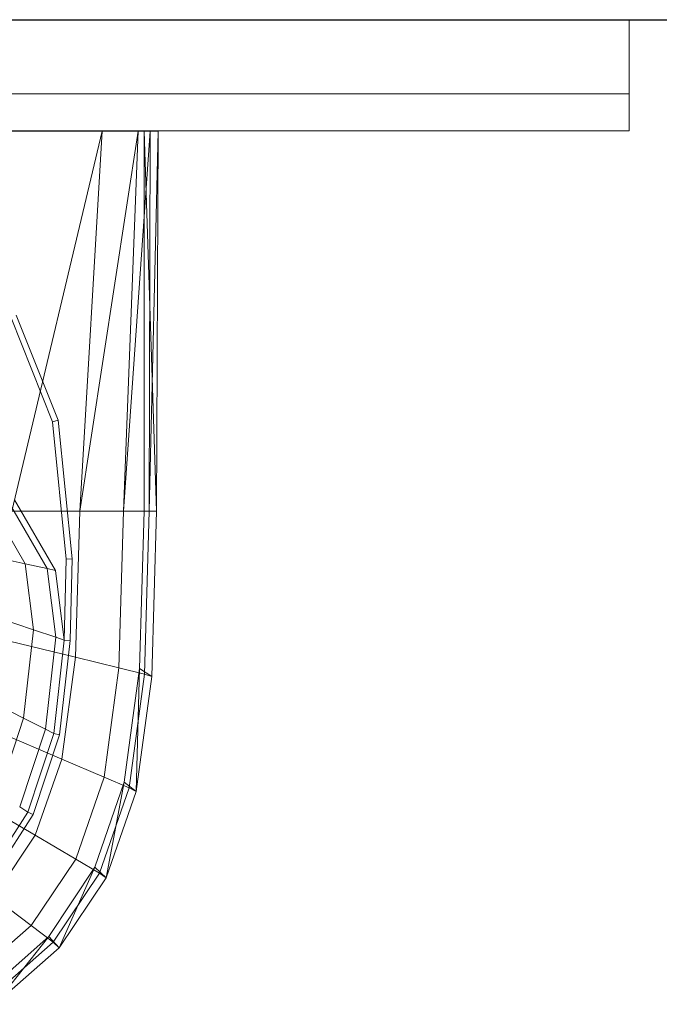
# Model space of a CAD drawing. Header units: metres. Extents: x 391.1 to 427.5, y 12.7 to 28.4.
# Tile 205 of 240: x 412.155 to 412.328, y 23.885 to 24.151. Entities that reach past the tile are written whole.
import ezdxf

# ---------------------------------------------------------------- set-up
doc = ezdxf.new("R2010")
doc.units = ezdxf.units.M
for name, color, linetype, lineweight in [('02_MOBILIARIO', 7, 'Continuous', 18), ('A-DETL-____-MBND', 7, 'Continuous', 18), ('A-WALL-____-MCUT', 7, 'Continuous', 25), ('A-WALL-____-OTLN', 7, 'Continuous', 25), ('Mobiliario', 7, 'Continuous', 18)]:
    doc.layers.add(name, color=color, linetype=linetype, lineweight=lineweight)

# ---------------------------------------------------------------- blocks, each defined once
blk = doc.blocks.new('Family - Evans P-1-153476-01_ENLLUMENAT_PS1')
at = {"layer": 'A-WALL-____-MCUT', "color": 253, "true_color": 0xaaaaaa}
blk.add_line((6.06326, 0.15), (0, 0.15), dxfattribs=at)
at = {"layer": 'A-WALL-____-OTLN', "color": 253, "true_color": 0xaaaaaa}
blk.add_line((6.06326, 0.15), (0, 0.15), dxfattribs=at)
blk = doc.blocks.new('Family - Mirall PS-1-153497-01_ENLLUMENAT_PS1')
at = {"layer": '02_MOBILIARIO', "color": 253, "true_color": 0xaaaaaa}
for p, q in [((0.6, 0.03), (0, 0.03)), ((0.6, 0.01), (0.6, 0.03)), ((0, 0.01), (0.6, 0.01)), ((0, 0.01), (0.6, 0.01)), ((0.6, 0.01), (0.6, 0)), ((0.6, 0), (0, 0))]:
    blk.add_line(p, q, dxfattribs=at)
at = {"layer": 'Mobiliario', "color": 253, "true_color": 0xaaaaaa}
for p, q in [((0.6, 0.03), (0, 0.03)), ((0.6, 0.01), (0.6, 0.03)), ((0, 0.01), (0.6, 0.01)), ((0.6, 0.01), (0, 0.01)), ((0.6, 0), (0.6, 0.01)), ((0, 0), (0.6, 0))]:
    blk.add_line(p, q, dxfattribs=at)
blk = doc.blocks.new('Family - Rentamans PS-1-153528-01_ENLLUMENAT_PS1')
at = {"layer": 'A-DETL-____-MBND', "color": 253, "true_color": 0xaaaaaa}
for p, q in [((0.36146, 0.265), (0.00406, 0.265)), ((0.35008, 0.265), (0.32574, 0.16227)), ((0.35008, 0.265), (0.32734, 0.265)), ((0.35983, 0.265), (0.34405, 0.16227)), ((0.34405, 0.16227), (0.35008, 0.265)), ((0.35983, 0.265), (0.35008, 0.265)), ((0.36308, 0.265), (0.35585, 0.16227)), ((0.35585, 0.16227), (0.35983, 0.265)), ((0.36308, 0.265), (0.35983, 0.265)), ((0.36141, 0.16227), (0.36146, 0.265)), ((0.3648, 0.16227), (0.36146, 0.265)), ((0.36146, 0.265), (0.36526, 0.265)), ((0.36283, 0.16227), (0.36526, 0.265)), ((0.36283, 0.16227), (0.36308, 0.265)), ((0.36526, 0.265), (0.36308, 0.265)), ((0.3648, 0.16227), (0.36526, 0.265)), ((0.32548, 0.21449), (0.33669, 0.18639)), ((0.3269, 0.21523), (0.33823, 0.18684)), ((0.33669, 0.18639), (0.33823, 0.18684)), ((0.33669, 0.18639), (0.34041, 0.14934)), ((0.33823, 0.18684), (0.34199, 0.14943)), ((0.31884, 0.16616), (0.32931, 0.14804)), ((0.32432, 0.16559), (0.33522, 0.14675)), ((0.32643, 0.16537), (0.33749, 0.14625)), ((0.34405, 0.16227), (0.32574, 0.16227)), ((0.34287, 0.1228), (0.34405, 0.16227)), ((0.35585, 0.16227), (0.34405, 0.16227)), ((0.3546, 0.11992), (0.35585, 0.16227)), ((0.36283, 0.16227), (0.35585, 0.16227)), ((0.36016, 0.11975), (0.36141, 0.16227)), ((0.36479, 0.16227), (0.36141, 0.16227)), ((0.36152, 0.11821), (0.36283, 0.16227)), ((0.36283, 0.16227), (0.3648, 0.16227)), ((0.36347, 0.11764), (0.3648, 0.16227)), ((0.32931, 0.14804), (0.31932, 0.15024)), ((0.34041, 0.14934), (0.33987, 0.12745)), ((0.34041, 0.14934), (0.34199, 0.14943)), ((0.34199, 0.14943), (0.34144, 0.12731)), ((0.33522, 0.14675), (0.32931, 0.14804)), ((0.32931, 0.14804), (0.33156, 0.13024)), ((0.33749, 0.14625), (0.33522, 0.14675)), ((0.33522, 0.14675), (0.33756, 0.12822)), ((0.33749, 0.14625), (0.33987, 0.12745)), ((0.32141, 0.13365), (0.33156, 0.13024)), ((0.33156, 0.13024), (0.32886, 0.10633)), ((0.33156, 0.13024), (0.33756, 0.12822)), ((0.33756, 0.12822), (0.33475, 0.10335)), ((0.33756, 0.12822), (0.33987, 0.12745)), ((0.34287, 0.1228), (0.3247, 0.12728)), ((0.33987, 0.12745), (0.33702, 0.1022)), ((0.34144, 0.12731), (0.33856, 0.10182)), ((0.33987, 0.12745), (0.34144, 0.12731)), ((0.33917, 0.09529), (0.34287, 0.1228)), ((0.3546, 0.11992), (0.34287, 0.1228)), ((0.35061, 0.09039), (0.3546, 0.11992)), ((0.3546, 0.11992), (0.36152, 0.11821)), ((0.35605, 0.08904), (0.36016, 0.11975)), ((0.35928, 0.08652), (0.36016, 0.11975)), ((0.36016, 0.11975), (0.36347, 0.11764)), ((0.35738, 0.08749), (0.36152, 0.11821)), ((0.35928, 0.08652), (0.36347, 0.11764)), ((0.36152, 0.11821), (0.36347, 0.11764)), ((0.3189, 0.11137), (0.32886, 0.10633)), ((0.32886, 0.10633), (0.3222, 0.08619)), ((0.32886, 0.10633), (0.33475, 0.10335)), ((0.33917, 0.09529), (0.32141, 0.1029)), ((0.33475, 0.10335), (0.32782, 0.0824)), ((0.33702, 0.1022), (0.32998, 0.08094)), ((0.33856, 0.10182), (0.33146, 0.08034)), ((0.33475, 0.10335), (0.33702, 0.1022)), ((0.33702, 0.1022), (0.33856, 0.10182)), ((0.33203, 0.0747), (0.33917, 0.09529)), ((0.33917, 0.09529), (0.35061, 0.09039)), ((0.34296, 0.06829), (0.35061, 0.09039)), ((0.34814, 0.06606), (0.35605, 0.08904)), ((0.35061, 0.09039), (0.35738, 0.08749)), ((0.35121, 0.06324), (0.35605, 0.08904)), ((0.35605, 0.08904), (0.35928, 0.08652)), ((0.34941, 0.0645), (0.35738, 0.08749)), ((0.35121, 0.06324), (0.35928, 0.08652)), ((0.35738, 0.08749), (0.35928, 0.08652)), ((0.31508, 0.08464), (0.33203, 0.0747)), ((0.32998, 0.08094), (0.31889, 0.06365)), ((0.33146, 0.08034), (0.32026, 0.06288)), ((0.32782, 0.0824), (0.32998, 0.08094)), ((0.32998, 0.08094), (0.33146, 0.08034)), ((0.32079, 0.05796), (0.33203, 0.0747)), ((0.33203, 0.0747), (0.34296, 0.06829)), ((0.33089, 0.05033), (0.34296, 0.06829)), ((0.34296, 0.06829), (0.34941, 0.0645)), ((0.33569, 0.04738), (0.34814, 0.06606)), ((0.33686, 0.04582), (0.34941, 0.0645)), ((0.33849, 0.04431), (0.34814, 0.06606)), ((0.34814, 0.06606), (0.35121, 0.06324)), ((0.34941, 0.0645), (0.35121, 0.06324)), ((0.33849, 0.04431), (0.35121, 0.06324)), ((0.32079, 0.05796), (0.33089, 0.05033)), ((0.3144, 0.03583), (0.33089, 0.05033)), ((0.33089, 0.05033), (0.33686, 0.04582)), ((0.31866, 0.0323), (0.33569, 0.04738)), ((0.31971, 0.03074), (0.33686, 0.04582)), ((0.32112, 0.02904), (0.33569, 0.04738)), ((0.33569, 0.04738), (0.33849, 0.04431)), ((0.33686, 0.04582), (0.33849, 0.04431)), ((0.32112, 0.02904), (0.33849, 0.04431))]:
    blk.add_line(p, q, dxfattribs=at)
blk = doc.blocks.new('LONDR55-XX_ZZ-ARQ-CAA-M3D-Londres55_ifc-1-01_ENLLUMENAT_PS1')
at = {"layer": '02_MOBILIARIO', "color": 253, "lineweight": 18, "true_color": 0xaaaaaa}
for name, p in [('Family - Mirall PS-1-153497-01_ENLLUMENAT_PS1', (411.7196, 24.12074)), ('Family - Rentamans PS-1-153528-01_ENLLUMENAT_PS1', (411.82714, 23.85566))]:
    blk.add_blockref(name, p, dxfattribs=at)
at = {"layer": 'A-WALL-____-OTLN', "color": 253, "lineweight": 18, "true_color": 0xaaaaaa, "rotation": 180}
blk.add_blockref('Family - Evans P-1-153476-01_ENLLUMENAT_PS1', (414.15645, 24.30074), dxfattribs=at)

msp = doc.modelspace()

# ---------------------------------------------------------------- block references
at = {"lineweight": 5}
msp.add_blockref('LONDR55-XX_ZZ-ARQ-CAA-M3D-Londres55_ifc-1-01_ENLLUMENAT_PS1', (0, 0), dxfattribs=at)

doc.saveas('drawing.dxf')
